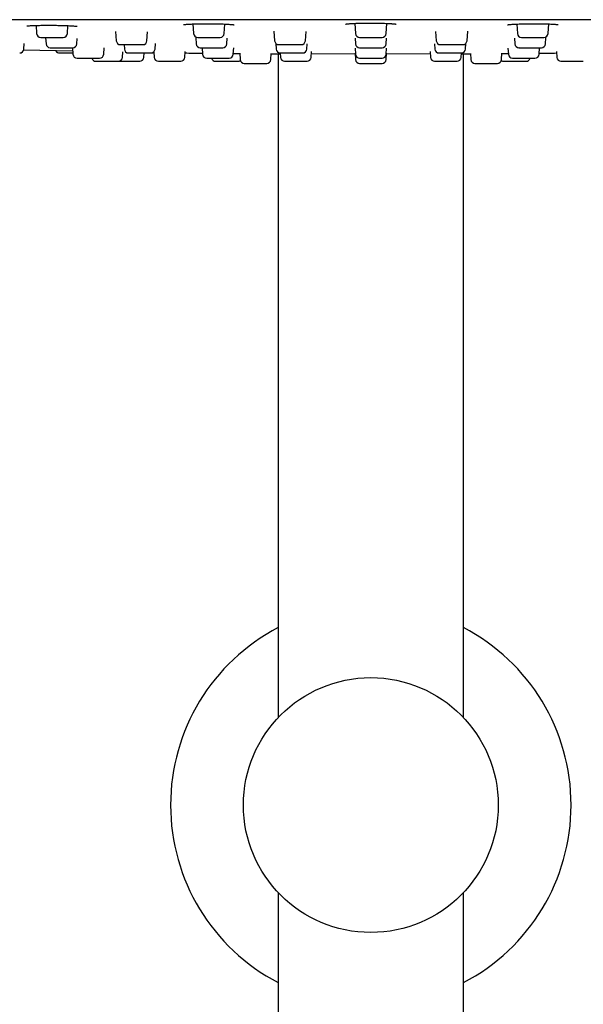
# Model space of a CAD drawing. Header units: millimetres. Extents: x 8 to 1577, y 12 to 2534.
# Tile 114 of 128: x 768 to 823, y 2307 to 2401. Entities that reach past the tile are written whole.
import ezdxf

# ---------------------------------------------------------------- set-up
doc = ezdxf.new("R2010")
doc.units = ezdxf.units.MM

msp = doc.modelspace()

# ---------------------------------------------------------------- linework, layer by layer
at = {"color": 7, "linetype": 'Continuous', "lineweight": 30}
for p, q in [((769.924, 2400.847), (769.978, 2400.07)), ((772.93, 2400.07), (772.983, 2400.826)), ((785, 2400.988), (785.064, 2400.07)), ((788.016, 2400.07), (788.08, 2400.978)), ((800.555, 2401.044), (800.623, 2400.07)), ((803.575, 2400.07), (803.643, 2401.043)), ((816.118, 2400.978), (816.182, 2400.07)), ((819.134, 2400.07), (819.198, 2400.988)), ((777.571, 2400.248), (777.632, 2399.37)), ((780.584, 2399.37), (780.643, 2400.216)), ((792.79, 2400.281), (792.853, 2399.37)), ((795.805, 2399.37), (795.868, 2400.266)), ((808.33, 2400.267), (808.393, 2399.37)), ((811.345, 2399.37), (811.408, 2400.281)), ((768.75, 2398.57), (768.787, 2399.099)), ((770.84, 2399.657), (770.881, 2399.07)), ((773.833, 2399.07), (773.87, 2399.603)), ((778.378, 2398.998), (778.408, 2398.57)), ((781.36, 2398.57), (781.398, 2399.109)), ((785.266, 2399.657), (785.307, 2399.07)), ((788.259, 2399.07), (788.297, 2399.623)), ((792.954, 2399.115), (792.992, 2398.57)), ((795.944, 2398.57), (795.98, 2399.09)), ((800.584, 2399.629), (800.623, 2399.07)), ((801.022, 2399.698), (803.176, 2399.698)), ((803.575, 2399.07), (803.614, 2399.628)), ((808.218, 2399.086), (808.254, 2398.57)), ((811.206, 2398.57), (811.244, 2399.11)), ((815.901, 2399.619), (815.939, 2399.07)), ((818.891, 2399.07), (818.932, 2399.653)), ((773.449, 2398.372), (768.726, 2398.477)), ((773.426, 2398.698), (773.47, 2398.07)), ((776.422, 2398.07), (776.465, 2398.681)), ((778.236, 2397.77), (778.273, 2398.305)), ((780.288, 2397.77), (780.318, 2398.198)), ((781.243, 2398.239), (781.13, 2398.24)), ((781.238, 2398.309), (781.276, 2397.77)), ((784.228, 2397.77), (784.268, 2398.346)), ((785.884, 2398.698), (785.928, 2398.07)), ((788.88, 2398.07), (788.923, 2398.681)), ((789.496, 2398.17), (789.538, 2397.57)), ((792.49, 2397.57), (792.53, 2398.146)), ((793.199, 2398.114), (793.199, 2334.305)), ((793.381, 2398.198), (793.411, 2397.77)), ((796.363, 2397.77), (796.404, 2398.355)), ((800.587, 2398.091), (796.386, 2398.1)), ((800.581, 2398.672), (800.623, 2398.07)), ((800.581, 2398.167), (800.623, 2397.57)), ((801.022, 2398.698), (803.176, 2398.698)), ((803.575, 2398.07), (803.617, 2398.671)), ((803.575, 2397.57), (803.617, 2398.173)), ((807.812, 2398.102), (803.611, 2398.091)), ((807.794, 2398.355), (807.835, 2397.77)), ((810.787, 2397.77), (810.817, 2398.198)), ((810.999, 2334.305), (810.999, 2398.115)), ((811.668, 2398.146), (811.708, 2397.57)), ((814.66, 2397.57), (814.702, 2398.17)), ((815.276, 2398.675), (815.318, 2398.07)), ((818.27, 2398.07), (818.314, 2398.698)), ((819.93, 2398.346), (819.97, 2397.77)), ((773.869, 2397.698), (776.023, 2397.698)), ((801.022, 2397.698), (803.176, 2397.698)), ((801.022, 2397.198), (803.176, 2397.198)), ((793.199, 2317.47), (793.199, 2191.718)), ((810.999, 2181.27), (810.999, 2317.47))]:
    msp.add_line(p, q, dxfattribs=at)
msp.add_circle((802.099, 2325.888), 12.25, dxfattribs=at)
for centre, radius, start, end in [((770.377, 2400.098), 0.4, 184, 270), ((772.531, 2400.098), 0.4, 270, 356), ((785.463, 2400.098), 0.4, 184, 270), ((787.617, 2400.098), 0.4, 270, 356), ((801.022, 2400.098), 0.4, 184, 270), ((803.176, 2400.098), 0.4, 270, 356), ((816.581, 2400.098), 0.4, 184, 270), ((818.735, 2400.098), 0.4, 270, 356), ((771.28, 2399.098), 0.4, 184, 270), ((773.434, 2399.098), 0.4, 270, 356), ((778.031, 2399.398), 0.4, 184, 270), ((780.185, 2399.398), 0.4, 270, 356), ((785.706, 2399.098), 0.4, 184, 270), ((787.86, 2399.098), 0.4, 270, 356), ((793.252, 2399.398), 0.4, 184, 270), ((795.406, 2399.398), 0.4, 270, 356), ((801.022, 2399.098), 0.4, 184, 270), ((803.176, 2399.098), 0.4, 270, 356), ((808.792, 2399.398), 0.4, 184, 270), ((810.946, 2399.398), 0.4, 270, 356), ((816.338, 2399.098), 0.4, 184, 270), ((818.492, 2399.098), 0.4, 270, 356), ((768.351, 2398.598), 0.4, 270, 356), ((772.18, 2398.598), 0.4, 208.56711, 270), ((773.869, 2398.098), 0.4, 184, 270), ((776.023, 2398.098), 0.4, 270, 356), ((778.807, 2398.598), 0.4, 184, 270), ((780.961, 2398.598), 0.4, 270, 356), ((786.327, 2398.098), 0.4, 184, 270), ((788.481, 2398.098), 0.4, 270, 356), ((793.391, 2398.598), 0.4, 184, 270), ((795.545, 2398.598), 0.4, 270, 356), ((801.022, 2398.098), 0.4, 184, 270), ((803.176, 2398.098), 0.4, 270, 356), ((808.653, 2398.598), 0.4, 184, 270), ((810.807, 2398.598), 0.4, 270, 356), ((815.717, 2398.098), 0.4, 184, 270), ((817.871, 2398.098), 0.4, 270, 356), ((775.683, 2397.798), 0.4, 194.64801, 270), ((777.837, 2397.798), 0.4, 270, 356), ((779.889, 2397.798), 0.4, 270, 356), ((781.675, 2397.798), 0.4, 184, 270), ((783.829, 2397.798), 0.4, 270, 356), ((787.182, 2397.798), 0.4, 194.64801, 270), ((789.336, 2397.798), 0.4, 270, 303.98431), ((789.937, 2397.598), 0.4, 184, 270), ((792.091, 2397.598), 0.4, 270, 356), ((793.81, 2397.798), 0.4, 184, 270), ((795.964, 2397.798), 0.4, 270, 356), ((801.022, 2397.598), 0.4, 184, 270), ((803.176, 2397.598), 0.4, 270, 356), ((808.234, 2397.798), 0.4, 184, 270), ((810.388, 2397.798), 0.4, 270, 356), ((812.107, 2397.598), 0.4, 184, 270), ((814.261, 2397.598), 0.4, 270, 356), ((814.862, 2397.798), 0.4, 236.01569, 270), ((817.016, 2397.798), 0.4, 270, 345.29727), ((820.369, 2397.798), 0.4, 184, 270), ((802.099, 2325.888), 19.25, 117.53806, 242.46194), ((802.099, 2325.888), 19.25, 297.53806, 62.46194)]:
    msp.add_arc(centre, radius, start, end, dxfattribs=at)
for points, knots in [([(878.844, 2401.398), (875.635, 2401.398), (869.218, 2401.398), (859.591, 2401.398), (849.964, 2401.398), (840.337, 2401.398), (830.767, 2401.398), (821.255, 2401.398), (811.8, 2401.398), (802.345, 2401.398), (792.825, 2401.398), (783.242, 2401.398), (773.594, 2401.398), (763.945, 2401.398), (754.297, 2401.398), (744.649, 2401.398), (735.001, 2401.398), (728.57, 2401.398), (725.354, 2401.398)], [0, 0, 0, 0, 0.062736, 0.125466, 0.18819, 0.250909, 0.313625, 0.375218, 0.436809, 0.4984, 0.55999, 0.622838, 0.685689, 0.748542, 0.811398, 0.87426, 0.937127, 1, 1, 1, 1]), ([(769.044, 2400.819), (769.047, 2400.817), (769.054, 2400.81), (769.116, 2400.812), (769.22, 2400.817), (769.367, 2400.825), (769.553, 2400.834), (769.765, 2400.843), (769.995, 2400.85), (770.239, 2400.855), (770.493, 2400.859), (770.751, 2400.862), (771.01, 2400.863), (771.267, 2400.863), (771.521, 2400.861), (771.775, 2400.859), (772.03, 2400.855), (772.284, 2400.85), (772.536, 2400.843), (772.782, 2400.835), (773.018, 2400.825), (773.239, 2400.814), (773.44, 2400.802), (773.611, 2400.789), (773.737, 2400.779), (773.82, 2400.772), (773.862, 2400.77), (773.864, 2400.775), (773.864, 2400.777)], [0, 0, 0, 0, 0.0321024, 0.0728704, 0.114359, 0.1565251, 0.1992552, 0.2415247, 0.2828066, 0.3231414, 0.3625529, 0.4010444, 0.4385899, 0.4751529, 0.510704, 0.5462918, 0.5828077, 0.6202615, 0.65868, 0.6980902, 0.7385064, 0.7799418, 0.8224266, 0.8647976, 0.9051932, 0.9433897, 0.9794179, 1, 1, 1, 1]), ([(784.097, 2400.925), (784.1, 2400.924), (784.106, 2400.923), (784.154, 2400.93), (784.23, 2400.938), (784.327, 2400.948), (784.432, 2400.957), (784.57, 2400.967), (784.747, 2400.977), (784.966, 2400.987), (785.203, 2400.996), (785.453, 2401.003), (785.714, 2401.008), (785.981, 2401.011), (786.255, 2401.013), (786.534, 2401.013), (786.817, 2401.012), (787.101, 2401.008), (787.381, 2401.003), (787.653, 2400.995), (787.912, 2400.986), (788.154, 2400.975), (788.371, 2400.963), (788.559, 2400.95), (788.713, 2400.938), (788.821, 2400.928), (788.892, 2400.92), (788.937, 2400.914), (788.962, 2400.911), (788.971, 2400.91), (788.971, 2400.911), (788.971, 2400.911)], [0, 0, 0, 0, 0.025864, 0.057957, 0.094585, 0.121412, 0.149749, 0.177969, 0.219734, 0.260846, 0.301307, 0.341134, 0.380357, 0.418996, 0.457538, 0.49665, 0.536301, 0.576449, 0.617069, 0.658171, 0.699782, 0.741878, 0.783605, 0.824669, 0.865039, 0.904718, 0.930796, 0.95643, 0.979849, 0.994305, 1, 1, 1, 1]), ([(799.667, 2400.973), (799.667, 2400.973), (799.668, 2400.973), (799.676, 2400.974), (799.698, 2400.978), (799.74, 2400.984), (799.797, 2400.991), (799.865, 2400.999), (799.954, 2401.007), (800.067, 2401.017), (800.208, 2401.026), (800.381, 2401.036), (800.585, 2401.046), (800.824, 2401.055), (801.071, 2401.063), (801.32, 2401.068), (801.564, 2401.072), (801.826, 2401.074), (802.007, 2401.074), (802.099, 2401.074)], [0, 0, 0, 0, 0.0098, 0.03276, 0.076637, 0.132004, 0.175385, 0.223985, 0.277849, 0.337028, 0.401598, 0.471613, 0.546593, 0.626526, 0.711571, 0.778849, 0.849231, 0.922875, 1, 1, 1, 1]), ([(802.099, 2401.074), (802.171, 2401.074), (802.328, 2401.074), (802.565, 2401.072), (802.803, 2401.069), (803.049, 2401.064), (803.296, 2401.057), (803.535, 2401.048), (803.744, 2401.039), (803.921, 2401.029), (804.069, 2401.02), (804.191, 2401.01), (804.289, 2401.001), (804.365, 2400.993), (804.432, 2400.986), (804.484, 2400.978), (804.517, 2400.973), (804.532, 2400.971), (804.531, 2400.972), (804.531, 2400.973)], [0, 0, 0, 0, 0.06031, 0.131459, 0.199923, 0.265687, 0.349106, 0.427636, 0.501279, 0.570095, 0.634158, 0.693501, 0.748118, 0.797993, 0.843118, 0.901903, 0.950238, 0.989057, 1, 1, 1, 1]), ([(815.227, 2400.909), (815.229, 2400.908), (815.232, 2400.906), (815.26, 2400.91), (815.309, 2400.916), (815.383, 2400.925), (815.48, 2400.936), (815.611, 2400.948), (815.783, 2400.96), (816, 2400.973), (816.237, 2400.984), (816.486, 2400.993), (816.745, 2401.001), (817.01, 2401.006), (817.28, 2401.011), (817.556, 2401.013), (817.836, 2401.014), (818.117, 2401.012), (818.394, 2401.009), (818.665, 2401.004), (818.925, 2400.998), (819.169, 2400.989), (819.392, 2400.98), (819.588, 2400.969), (819.756, 2400.958), (819.879, 2400.948), (819.968, 2400.94), (820.03, 2400.932), (820.075, 2400.926), (820.099, 2400.922), (820.109, 2400.92), (820.109, 2400.921), (820.109, 2400.922)], [0, 0, 0, 0, 0.018484, 0.041438, 0.066853, 0.094755, 0.124498, 0.154082, 0.197927, 0.240912, 0.282899, 0.323937, 0.364043, 0.403218, 0.44206, 0.481248, 0.520816, 0.560788, 0.601158, 0.641893, 0.682948, 0.724223, 0.765141, 0.805571, 0.845521, 0.884992, 0.911042, 0.936867, 0.962301, 0.97949, 0.994492, 1, 1, 1, 1]), ([(770.378, 2399.698), (770.378, 2399.698), (770.374, 2399.698), (770.4, 2399.698), (770.471, 2399.698), (770.565, 2399.698), (770.659, 2399.698), (770.76, 2399.698), (770.899, 2399.698), (771.063, 2399.698), (771.215, 2399.698), (771.348, 2399.698), (771.512, 2399.698), (771.704, 2399.698), (771.912, 2399.698), (772.071, 2399.698), (772.183, 2399.698), (772.282, 2399.698), (772.385, 2399.698), (772.462, 2399.698), (772.507, 2399.698), (772.528, 2399.698), (772.529, 2399.698), (772.53, 2399.698)], [0, 0, 0, 0, 0.0088782, 0.073773, 0.1388263, 0.2037212, 0.2360986, 0.2688595, 0.3287609, 0.3888192, 0.4288762, 0.4686822, 0.5088782, 0.573773, 0.6388263, 0.7037212, 0.7360986, 0.7688595, 0.8287609, 0.8888192, 0.9288762, 0.9686822, 1, 1, 1, 1]), ([(778.033, 2398.998), (778.033, 2398.998), (778.032, 2398.998), (778.065, 2398.998), (778.147, 2398.998), (778.248, 2398.998), (778.346, 2398.998), (778.451, 2398.998), (778.595, 2398.998), (778.763, 2398.998), (778.916, 2398.998), (779.051, 2398.998), (779.214, 2398.998), (779.405, 2398.998), (779.61, 2398.998), (779.764, 2398.998), (779.872, 2398.998), (779.967, 2398.998), (780.063, 2398.998), (780.133, 2398.998), (780.17, 2398.998), (780.185, 2398.998), (780.183, 2398.998), (780.183, 2398.998)], [0, 0, 0, 0, 0.023229, 0.088124, 0.153178, 0.218072, 0.25045, 0.283211, 0.343112, 0.40317, 0.443227, 0.483033, 0.523229, 0.588124, 0.653178, 0.718072, 0.75045, 0.783211, 0.843112, 0.90317, 0.943227, 0.983033, 1, 1, 1, 1]), ([(785.465, 2399.698), (785.465, 2399.698), (785.464, 2399.698), (785.487, 2399.698), (785.543, 2399.698), (785.652, 2399.698), (785.772, 2399.698), (785.884, 2399.698), (786, 2399.698), (786.155, 2399.698), (786.33, 2399.698), (786.487, 2399.698), (786.623, 2399.698), (786.785, 2399.698), (786.969, 2399.698), (787.162, 2399.698), (787.302, 2399.698), (787.397, 2399.698), (787.476, 2399.698), (787.554, 2399.698), (787.6, 2399.698), (787.618, 2399.698), (787.616, 2399.698), (787.615, 2399.698)], [0, 0, 0, 0, 0.024313, 0.064473, 0.129368, 0.194421, 0.259316, 0.291693, 0.324454, 0.384356, 0.444414, 0.484471, 0.524277, 0.564473, 0.629368, 0.694421, 0.759316, 0.791694, 0.824454, 0.884356, 0.944414, 0.984471, 1, 1, 1, 1]), ([(793.254, 2398.998), (793.253, 2398.998), (793.25, 2398.998), (793.262, 2398.998), (793.296, 2398.998), (793.367, 2398.998), (793.489, 2398.998), (793.619, 2398.998), (793.737, 2398.998), (793.859, 2398.998), (794.019, 2398.998), (794.197, 2398.998), (794.355, 2398.998), (794.49, 2398.998), (794.65, 2398.998), (794.83, 2398.998), (795.014, 2398.998), (795.145, 2398.998), (795.231, 2398.998), (795.303, 2398.998), (795.367, 2398.998), (795.403, 2398.998), (795.404, 2398.998), (795.405, 2398.998)], [0, 0, 0, 0, 0.007812, 0.047618, 0.087778, 0.152673, 0.217726, 0.282621, 0.314999, 0.34776, 0.407661, 0.46772, 0.507777, 0.547583, 0.587779, 0.652674, 0.717727, 0.782622, 0.815, 0.847761, 0.907662, 0.967721, 1, 1, 1, 1]), ([(808.797, 2398.998), (808.803, 2398.998), (808.816, 2398.998), (808.855, 2398.998), (808.921, 2398.998), (809.027, 2398.998), (809.183, 2398.998), (809.337, 2398.998), (809.47, 2398.998), (809.604, 2398.998), (809.774, 2398.998), (809.956, 2398.998), (810.112, 2398.998), (810.242, 2398.998), (810.391, 2398.998), (810.553, 2398.998), (810.709, 2398.998), (810.811, 2398.998), (810.872, 2398.998), (810.916, 2398.998), (810.946, 2398.998), (810.942, 2398.998), (810.941, 2398.998)], [0, 0, 0, 0, 0.0414275, 0.0825602, 0.1240586, 0.1911163, 0.2583377, 0.3253954, 0.3588519, 0.3927047, 0.4546024, 0.5166624, 0.5580545, 0.5991871, 0.6407228, 0.7077805, 0.7750019, 0.8420596, 0.8755161, 0.9093688, 0.9712666, 1, 1, 1, 1]), ([(816.597, 2399.698), (816.607, 2399.698), (816.625, 2399.698), (816.675, 2399.698), (816.751, 2399.698), (816.868, 2399.698), (817.036, 2399.698), (817.196, 2399.698), (817.334, 2399.698), (817.471, 2399.698), (817.643, 2399.698), (817.823, 2399.698), (817.977, 2399.698), (818.104, 2399.698), (818.248, 2399.698), (818.402, 2399.698), (818.546, 2399.698), (818.636, 2399.698), (818.687, 2399.698), (818.721, 2399.698), (818.74, 2399.698), (818.734, 2399.698), (818.734, 2399.698)], [0, 0, 0, 0, 0.042449, 0.084597, 0.127119, 0.19583, 0.26471, 0.333422, 0.367703, 0.402391, 0.465816, 0.529407, 0.57182, 0.613967, 0.656527, 0.725239, 0.794118, 0.86283, 0.897112, 0.9318, 0.995224, 1, 1, 1, 1]), ([(771.285, 2398.698), (771.284, 2398.698), (771.28, 2398.698), (771.323, 2398.698), (771.393, 2398.698), (771.471, 2398.698), (771.558, 2398.698), (771.682, 2398.698), (771.834, 2398.698), (771.978, 2398.698), (772.108, 2398.698), (772.27, 2398.698), (772.463, 2398.698), (772.679, 2398.698), (772.849, 2398.698), (772.973, 2398.698), (773.085, 2398.698), (773.205, 2398.698), (773.303, 2398.698), (773.369, 2398.698), (773.407, 2398.698), (773.432, 2398.698), (773.429, 2398.698), (773.428, 2398.698)], [0, 0, 0, 0, 0.031054, 0.096107, 0.161002, 0.19338, 0.22614, 0.286042, 0.3461, 0.386157, 0.425963, 0.466159, 0.531054, 0.596107, 0.661002, 0.69338, 0.72614, 0.786042, 0.8461, 0.886157, 0.925963, 0.966159, 1, 1, 1, 1]), ([(772.182, 2398.198), (772.181, 2398.198), (772.177, 2398.198), (772.187, 2398.198), (772.209, 2398.198), (772.263, 2398.198), (772.351, 2398.198), (772.448, 2398.198), (772.544, 2398.198), (772.673, 2398.198), (772.843, 2398.198), (773.055, 2398.198), (773.239, 2398.198), (773.374, 2398.198), (773.436, 2398.198), (773.461, 2398.198)], [0, 0, 0, 0, 0.009613, 0.067348, 0.125767, 0.232582, 0.339677, 0.411107, 0.482088, 0.553765, 0.669485, 0.785487, 0.901206, 0.958941, 1, 1, 1, 1]), ([(778.812, 2398.198), (778.812, 2398.198), (778.811, 2398.198), (778.862, 2398.198), (778.938, 2398.198), (779.02, 2398.198), (779.111, 2398.198), (779.239, 2398.198), (779.395, 2398.198), (779.541, 2398.198), (779.672, 2398.198), (779.834, 2398.198), (780.027, 2398.198), (780.242, 2398.198), (780.409, 2398.198), (780.531, 2398.198), (780.639, 2398.198), (780.755, 2398.198), (780.848, 2398.198), (780.908, 2398.198), (780.942, 2398.198), (780.962, 2398.198), (780.958, 2398.198), (780.956, 2398.198)], [0, 0, 0, 0, 0.042054, 0.107108, 0.172003, 0.20438, 0.237141, 0.297042, 0.357101, 0.397158, 0.436964, 0.47716, 0.542054, 0.607108, 0.672003, 0.70438, 0.737141, 0.797042, 0.857101, 0.897158, 0.936964, 0.97716, 1, 1, 1, 1]), ([(784.258, 2398.198), (784.372, 2398.197), (784.63, 2398.194), (785.053, 2398.189), (785.493, 2398.185), (785.786, 2398.181), (785.92, 2398.18)], [0, 0, 0, 0, 0.2215052, 0.4996545, 0.7719455, 1, 1, 1, 1]), ([(784.258, 2398.198), (784.372, 2398.197), (784.63, 2398.194), (785.053, 2398.189), (785.493, 2398.185), (785.786, 2398.181), (785.92, 2398.18)], [0, 0, 0, 0, 0.221506, 0.499655, 0.771946, 1, 1, 1, 1]), ([(785.706, 2398.698), (785.708, 2398.698), (785.714, 2398.698), (785.76, 2398.698), (785.855, 2398.698), (785.965, 2398.698), (786.07, 2398.698), (786.181, 2398.698), (786.331, 2398.698), (786.502, 2398.698), (786.658, 2398.698), (786.793, 2398.698), (786.956, 2398.698), (787.144, 2398.698), (787.344, 2398.698), (787.491, 2398.698), (787.593, 2398.698), (787.681, 2398.698), (787.768, 2398.698), (787.827, 2398.698), (787.856, 2398.698), (787.858, 2398.698), (787.859, 2398.698)], [0, 0, 0, 0, 0.040278, 0.105363, 0.170608, 0.235693, 0.268166, 0.301023, 0.3611, 0.421335, 0.46151, 0.501433, 0.541747, 0.606832, 0.672077, 0.737162, 0.769635, 0.802492, 0.862569, 0.922804, 0.962979, 1, 1, 1, 1]), ([(788.886, 2398.15), (788.914, 2398.15), (789.119, 2398.148), (789.324, 2398.146), (789.496, 2398.144), (789.498, 2398.144)], [0, 0, 0, 0, 0.135502, 0.99205, 1, 1, 1, 1]), ([(792.528, 2398.119), (792.616, 2398.118), (792.903, 2398.116), (793.188, 2398.114), (793.381, 2398.113), (793.387, 2398.113)], [0, 0, 0, 0, 0.300828, 0.978336, 1, 1, 1, 1]), ([(792.528, 2398.119), (792.616, 2398.118), (792.903, 2398.116), (793.188, 2398.114), (793.381, 2398.113), (793.387, 2398.113)], [0, 0, 0, 0, 0.300828, 0.978336, 1, 1, 1, 1]), ([(793.392, 2398.198), (793.393, 2398.198), (793.394, 2398.198), (793.421, 2398.198), (793.482, 2398.198), (793.596, 2398.198), (793.719, 2398.198), (793.833, 2398.198), (793.951, 2398.198), (794.109, 2398.198), (794.285, 2398.198), (794.442, 2398.198), (794.578, 2398.198), (794.739, 2398.198), (794.922, 2398.198), (795.112, 2398.198), (795.248, 2398.198), (795.341, 2398.198), (795.417, 2398.198), (795.491, 2398.198), (795.532, 2398.198), (795.547, 2398.198), (795.544, 2398.198), (795.544, 2398.198)], [0, 0, 0, 0, 0.032255, 0.072415, 0.13731, 0.202364, 0.267258, 0.299636, 0.332397, 0.392298, 0.452357, 0.492414, 0.53222, 0.572416, 0.637311, 0.702364, 0.767259, 0.799636, 0.832397, 0.892298, 0.952357, 0.992414, 1, 1, 1, 1]), ([(808.665, 2398.198), (808.673, 2398.198), (808.69, 2398.198), (808.736, 2398.198), (808.809, 2398.198), (808.922, 2398.198), (809.086, 2398.198), (809.244, 2398.198), (809.381, 2398.198), (809.516, 2398.198), (809.688, 2398.198), (809.869, 2398.198), (810.023, 2398.198), (810.151, 2398.198), (810.298, 2398.198), (810.454, 2398.198), (810.602, 2398.198), (810.696, 2398.198), (810.751, 2398.198), (810.788, 2398.198), (810.811, 2398.198), (810.805, 2398.198), (810.804, 2398.198)], [0, 0, 0, 0, 0.042096, 0.083893, 0.126061, 0.1942, 0.262507, 0.330647, 0.364643, 0.399042, 0.461939, 0.525, 0.56706, 0.608857, 0.651063, 0.719203, 0.787509, 0.855649, 0.889645, 0.924044, 0.986941, 1, 1, 1, 1]), ([(810.811, 2398.113), (810.865, 2398.114), (811.003, 2398.115), (811.263, 2398.117), (811.496, 2398.118), (811.641, 2398.12), (811.67, 2398.12)], [0, 0, 0, 0, 0.226535, 0.577956, 0.917732, 1, 1, 1, 1]), ([(814.7, 2398.145), (814.794, 2398.146), (814.999, 2398.147), (815.202, 2398.149), (815.312, 2398.15)], [0, 0, 0, 0, 0.4557277, 1, 1, 1, 1]), ([(816.342, 2398.698), (816.341, 2398.698), (816.335, 2398.698), (816.355, 2398.698), (816.37, 2398.698)], [0, 0, 0, 0, 0.219433, 1, 1, 1, 1]), ([(816.37, 2398.698), (816.382, 2398.698), (816.407, 2398.698), (816.464, 2398.698), (816.55, 2398.698), (816.677, 2398.698), (816.854, 2398.698), (817.02, 2398.698), (817.161, 2398.698), (817.3, 2398.698), (817.473, 2398.698), (817.652, 2398.698), (817.803, 2398.698), (817.926, 2398.698), (818.065, 2398.698), (818.211, 2398.698), (818.343, 2398.698), (818.422, 2398.698), (818.464, 2398.698), (818.488, 2398.698), (818.488, 2398.698), (818.488, 2398.698)], [0, 0, 0, 0, 0.0434308, 0.0865525, 0.1300577, 0.2003581, 0.2708301, 0.3411306, 0.3762049, 0.4116947, 0.4765857, 0.5416467, 0.5850403, 0.628162, 0.6717063, 0.7420066, 0.8124787, 0.8827791, 0.9178535, 0.9533432, 1, 1, 1, 1]), ([(818.278, 2398.179), (818.364, 2398.179), (818.681, 2398.183), (819.226, 2398.189), (819.693, 2398.194), (819.932, 2398.197), (819.94, 2398.197)], [0, 0, 0, 0, 0.152148, 0.557114, 0.983852, 1, 1, 1, 1]), ([(775.686, 2397.398), (775.687, 2397.398), (775.688, 2397.398), (775.719, 2397.398), (775.762, 2397.398), (775.835, 2397.398), (775.947, 2397.398), (776.11, 2397.398), (776.267, 2397.398), (776.403, 2397.398), (776.539, 2397.398), (776.71, 2397.398), (776.891, 2397.398), (777.046, 2397.398), (777.174, 2397.398), (777.321, 2397.398), (777.478, 2397.398), (777.627, 2397.398), (777.723, 2397.398), (777.778, 2397.398), (777.817, 2397.398), (777.84, 2397.398), (777.834, 2397.398), (777.833, 2397.398)], [0, 0, 0, 0, 0.045457, 0.085514, 0.12532, 0.165516, 0.230411, 0.295464, 0.360359, 0.392737, 0.425497, 0.485399, 0.545457, 0.585514, 0.62532, 0.665516, 0.730411, 0.795464, 0.860359, 0.892737, 0.925497, 0.985399, 1, 1, 1, 1]), ([(777.74, 2397.398), (777.74, 2397.398), (777.742, 2397.398), (777.797, 2397.398), (777.877, 2397.398), (777.962, 2397.398), (778.055, 2397.398), (778.185, 2397.398), (778.343, 2397.398), (778.49, 2397.398), (778.622, 2397.398), (778.785, 2397.398), (778.977, 2397.398), (779.191, 2397.398), (779.357, 2397.398), (779.477, 2397.398), (779.583, 2397.398), (779.696, 2397.398), (779.786, 2397.398), (779.844, 2397.398), (779.874, 2397.398), (779.891, 2397.398), (779.887, 2397.398), (779.885, 2397.398)], [0, 0, 0, 0, 0.04855, 0.113604, 0.178498, 0.210876, 0.243637, 0.303538, 0.363596, 0.403653, 0.443459, 0.483655, 0.54855, 0.613604, 0.678498, 0.710876, 0.743637, 0.803538, 0.863596, 0.903653, 0.943459, 0.983655, 1, 1, 1, 1]), ([(781.68, 2397.398), (781.679, 2397.398), (781.678, 2397.398), (781.703, 2397.398), (781.742, 2397.398), (781.814, 2397.398), (781.92, 2397.398), (782.031, 2397.398), (782.137, 2397.398), (782.277, 2397.398), (782.456, 2397.398), (782.674, 2397.398), (782.858, 2397.398), (783.003, 2397.398), (783.138, 2397.398), (783.295, 2397.398), (783.443, 2397.398), (783.556, 2397.398), (783.64, 2397.398), (783.724, 2397.398), (783.794, 2397.398), (783.83, 2397.398), (783.825, 2397.398), (783.824, 2397.398)], [0, 0, 0, 0, 0.042195, 0.074572, 0.107333, 0.167234, 0.227293, 0.26735, 0.307156, 0.347352, 0.412246, 0.4773, 0.542195, 0.574572, 0.607333, 0.667234, 0.727293, 0.76735, 0.807156, 0.847352, 0.912246, 0.9773, 1, 1, 1, 1]), ([(786.329, 2397.698), (786.331, 2397.698), (786.338, 2397.698), (786.403, 2397.698), (786.489, 2397.698), (786.578, 2397.698), (786.674, 2397.698), (786.809, 2397.698), (786.969, 2397.698), (787.119, 2397.698), (787.252, 2397.698), (787.415, 2397.698), (787.607, 2397.698), (787.819, 2397.698), (787.981, 2397.698), (788.098, 2397.698), (788.201, 2397.698), (788.31, 2397.698), (788.394, 2397.698), (788.446, 2397.698), (788.471, 2397.698), (788.485, 2397.698), (788.48, 2397.698), (788.479, 2397.698)], [0, 0, 0, 0, 0.059901, 0.124954, 0.189849, 0.222226, 0.254987, 0.314888, 0.374947, 0.415004, 0.45481, 0.495006, 0.559901, 0.624954, 0.689849, 0.722226, 0.754987, 0.814888, 0.874947, 0.915004, 0.95481, 0.995006, 1, 1, 1, 1]), ([(787.182, 2397.398), (787.183, 2397.398), (787.184, 2397.398), (787.205, 2397.398), (787.253, 2397.398), (787.337, 2397.398), (787.43, 2397.398), (787.524, 2397.398), (787.65, 2397.398), (787.818, 2397.398), (788.028, 2397.398), (788.211, 2397.398), (788.358, 2397.398), (788.497, 2397.398), (788.663, 2397.398), (788.824, 2397.398), (788.952, 2397.398), (789.05, 2397.398), (789.153, 2397.398), (789.249, 2397.398), (789.32, 2397.398), (789.331, 2397.398), (789.336, 2397.398)], [0, 0, 0, 0, 0.029213, 0.062081, 0.122178, 0.182433, 0.222621, 0.262557, 0.302884, 0.367991, 0.433257, 0.498365, 0.530848, 0.563716, 0.623813, 0.684068, 0.724256, 0.764192, 0.80452, 0.869627, 0.934893, 1, 1, 1, 1]), ([(789.938, 2397.198), (789.938, 2397.198), (789.937, 2397.198), (789.95, 2397.198), (789.99, 2397.198), (790.066, 2397.198), (790.153, 2397.198), (790.242, 2397.198), (790.364, 2397.198), (790.526, 2397.198), (790.733, 2397.198), (790.915, 2397.198), (791.062, 2397.198), (791.202, 2397.198), (791.37, 2397.198), (791.535, 2397.198), (791.667, 2397.198), (791.769, 2397.198), (791.879, 2397.198), (791.983, 2397.198), (792.06, 2397.198), (792.091, 2397.198), (792.09, 2397.198), (792.09, 2397.198)], [0, 0, 0, 0, 0.013952, 0.046713, 0.106614, 0.166673, 0.20673, 0.246536, 0.286732, 0.351627, 0.41668, 0.481575, 0.513952, 0.546713, 0.606614, 0.666673, 0.70673, 0.746536, 0.786732, 0.851627, 0.91668, 0.981575, 1, 1, 1, 1]), ([(793.811, 2397.398), (793.812, 2397.398), (793.812, 2397.398), (793.849, 2397.398), (793.935, 2397.398), (794.039, 2397.398), (794.139, 2397.398), (794.246, 2397.398), (794.392, 2397.398), (794.56, 2397.398), (794.714, 2397.398), (794.849, 2397.398), (795.013, 2397.398), (795.203, 2397.398), (795.406, 2397.398), (795.558, 2397.398), (795.665, 2397.398), (795.757, 2397.398), (795.851, 2397.398), (795.918, 2397.398), (795.952, 2397.398), (795.965, 2397.398), (795.963, 2397.398), (795.962, 2397.398)], [0, 0, 0, 0, 0.0291, 0.093995, 0.159048, 0.223943, 0.25632, 0.289081, 0.348983, 0.409041, 0.449098, 0.488904, 0.5291, 0.593995, 0.659048, 0.723943, 0.75632, 0.789081, 0.848983, 0.909041, 0.949098, 0.988904, 1, 1, 1, 1]), ([(808.239, 2397.398), (808.238, 2397.398), (808.235, 2397.398), (808.261, 2397.398), (808.278, 2397.398)], [0, 0, 0, 0, 0.33965, 1, 1, 1, 1]), ([(808.278, 2397.398), (808.292, 2397.398), (808.321, 2397.398), (808.384, 2397.398), (808.476, 2397.398), (808.609, 2397.398), (808.792, 2397.398), (808.961, 2397.398), (809.104, 2397.398), (809.243, 2397.398), (809.416, 2397.398), (809.594, 2397.398), (809.743, 2397.398), (809.864, 2397.398), (809.999, 2397.398), (810.138, 2397.398), (810.263, 2397.398), (810.335, 2397.398), (810.37, 2397.398), (810.387, 2397.398), (810.385, 2397.398), (810.384, 2397.398)], [0, 0, 0, 0, 0.0440996, 0.0878852, 0.1320603, 0.2034431, 0.2750003, 0.3463832, 0.3819976, 0.4180338, 0.483924, 0.5499868, 0.5940486, 0.6378343, 0.682049, 0.7534318, 0.824989, 0.8963718, 0.9319863, 0.9680225, 1, 1, 1, 1]), ([(812.111, 2397.198), (812.11, 2397.198), (812.104, 2397.198), (812.139, 2397.198), (812.201, 2397.198), (812.274, 2397.198), (812.357, 2397.198), (812.475, 2397.198), (812.589, 2397.198), (812.646, 2397.198)], [0, 0, 0, 0, 0.054682, 0.249878, 0.444599, 0.541749, 0.64005, 0.819909, 1, 1, 1, 1]), ([(812.646, 2397.198), (812.686, 2397.198), (812.765, 2397.198), (812.894, 2397.198), (813.054, 2397.198), (813.247, 2397.198), (813.465, 2397.198), (813.637, 2397.198), (813.764, 2397.198), (813.879, 2397.198), (814.004, 2397.198), (814.109, 2397.198), (814.18, 2397.198), (814.224, 2397.198), (814.256, 2397.198), (814.256, 2397.198), (814.257, 2397.198)], [0, 0, 0, 0, 0.060131, 0.119835, 0.180069, 0.277403, 0.374973, 0.472307, 0.520868, 0.570005, 0.659849, 0.749928, 0.810008, 0.869712, 0.93, 1, 1, 1, 1]), ([(814.862, 2397.398), (814.867, 2397.398), (814.878, 2397.398), (814.937, 2397.398), (815.003, 2397.398), (815.08, 2397.398), (815.193, 2397.398), (815.336, 2397.398), (815.474, 2397.398), (815.6, 2397.398), (815.758, 2397.398), (815.95, 2397.398), (816.17, 2397.398), (816.345, 2397.398), (816.476, 2397.398), (816.594, 2397.398), (816.727, 2397.398), (816.806, 2397.398), (816.845, 2397.398)], [0, 0, 0, 0, 0.0798154, 0.1594363, 0.1991609, 0.2393559, 0.3128502, 0.3865371, 0.435684, 0.4845228, 0.5338402, 0.6134611, 0.6932764, 0.7728974, 0.812622, 0.852817, 0.9263611, 1, 1, 1, 1]), ([(815.718, 2397.698), (815.718, 2397.698), (815.715, 2397.698), (815.732, 2397.698), (815.777, 2397.698), (815.799, 2397.698)], [0, 0, 0, 0, 0.0401, 0.5197406, 1, 1, 1, 1]), ([(815.799, 2397.698), (815.818, 2397.698), (815.855, 2397.698), (815.931, 2397.698), (816.037, 2397.698), (816.184, 2397.698), (816.379, 2397.698), (816.555, 2397.698), (816.701, 2397.698), (816.842, 2397.698), (817.014, 2397.698), (817.187, 2397.698), (817.329, 2397.698), (817.442, 2397.698), (817.567, 2397.698), (817.691, 2397.698), (817.796, 2397.698), (817.849, 2397.698), (817.869, 2397.698), (817.87, 2397.698), (817.87, 2397.698)], [0, 0, 0, 0, 0.0458173, 0.0913084, 0.1372041, 0.2113673, 0.2857116, 0.3598749, 0.3968765, 0.4343163, 0.5027729, 0.5714089, 0.6171869, 0.662678, 0.7086149, 0.7827781, 0.8571224, 0.9312857, 0.9682873, 1, 1, 1, 1]), ([(816.845, 2397.398), (816.869, 2397.398), (816.915, 2397.398), (816.964, 2397.398), (817.006, 2397.398), (817.012, 2397.398), (817.016, 2397.398)], [0, 0, 0, 0, 0.220453, 0.439336, 0.660166, 1, 1, 1, 1]), ([(820.374, 2397.398), (820.373, 2397.398), (820.368, 2397.398), (820.397, 2397.398), (820.443, 2397.398), (820.502, 2397.398), (820.594, 2397.398), (820.692, 2397.398), (820.741, 2397.398)], [0, 0, 0, 0, 0.083243, 0.32122, 0.439951, 0.560089, 0.779903, 1, 1, 1, 1]), ([(820.741, 2397.398), (820.776, 2397.398), (820.846, 2397.398), (820.964, 2397.398), (821.115, 2397.398), (821.302, 2397.398), (821.523, 2397.398), (821.705, 2397.398), (821.844, 2397.398), (821.972, 2397.398), (822.118, 2397.398), (822.249, 2397.398), (822.344, 2397.398), (822.413, 2397.398), (822.475, 2397.398), (822.519, 2397.398), (822.518, 2397.398), (822.518, 2397.398)], [0, 0, 0, 0, 0.0551231, 0.1098539, 0.1650714, 0.2542977, 0.3437419, 0.4329684, 0.4774853, 0.5225294, 0.6048901, 0.6874666, 0.7425425, 0.7972733, 0.8525403, 0.9417666, 1, 1, 1, 1])]:
    msp.add_open_spline(points, degree=3, knots=knots, dxfattribs=at)

doc.saveas('drawing.dxf')
